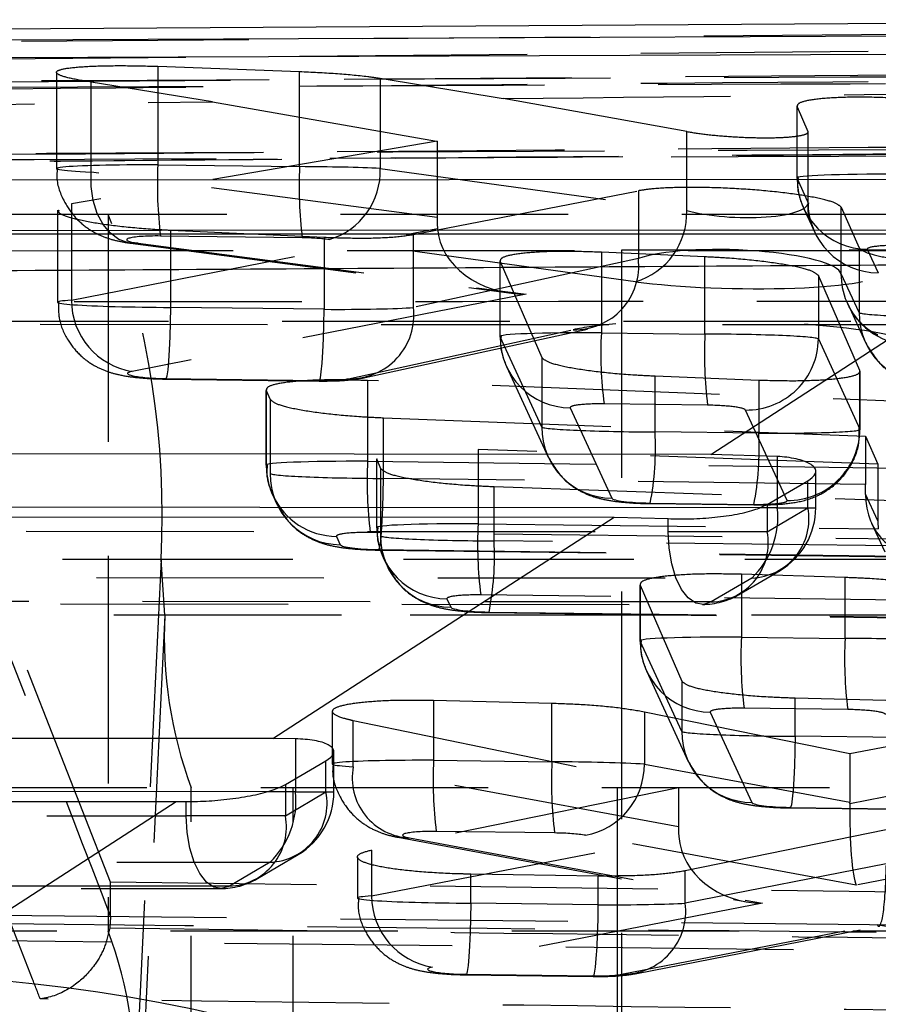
# Model space of a CAD drawing. Extents: x 27 to 187, y 3 to 143.
# Tile 13 of 30: x 82.61 to 85.01, y 33.83 to 36.58. Entities that reach past the tile are written whole.
import ezdxf

# ---------------------------------------------------------------- set-up
doc = ezdxf.new("R2010")
doc.units = 0
doc.header["$LTSCALE"] = 0.5
doc.linetypes.add('HIDDEN', pattern=[1.905, 1.27, -0.635])
doc.layers.get('0').update_dxf_attribs({"linetype": 'CONTINUOUS'})

msp = doc.modelspace()

# ---------------------------------------------------------------- linework, layer by layer
at = {"color": 7, "linetype": 'CONTINUOUS'}
for p, q in [((86.847981, 36.57654), (81.391688, 36.54249)), ((86.667417, 36.538234), (81.11263, 36.512267)), ((80.927565, 36.46491), (86.522347, 36.486212)), ((85.771352, 36.130742), (80.185801, 36.126946)), ((79.950084, 35.979861), (85.496606, 35.978532)), ((84.541874, 35.363737), (85.35816, 35.893456)), ((84.541874, 35.363737), (79.145299, 35.367427)), ((84.727037, 35.35802), (84.541874, 35.363737)), ((84.698964, 35.22431), (84.812357, 35.28998)), ((78.919246, 35.191652), (84.271441, 35.188284)), ((83.319251, 34.570749), (84.271441, 35.188284)), ((84.271441, 35.188284), (84.422444, 35.184471)), ((83.319251, 34.570749), (78.192217, 34.572744)), ((83.381919, 34.570084), (83.319251, 34.570749)), ((83.353846, 34.442762), (83.46724, 34.508822)), ((77.925552, 34.396929), (83.048711, 34.395379)), ((82.298686, 33.909502), (83.048711, 34.395379)), ((83.048711, 34.395379), (83.077327, 34.395237))]:
    msp.add_line(p, q, dxfattribs=at)
at = {"color": 7, "linetype": 'HIDDEN'}
for p, q in [((81.664767, 36.509332), (86.967738, 36.550386)), ((86.885963, 36.504003), (81.956596, 36.461417)), ((81.613041, 36.395346), (86.89923, 36.437642)), ((82.714873, 36.429433), (82.714873, 36.161153)), ((82.997875, 36.446498), (83.393429, 36.432128)), ((82.997875, 36.446498), (82.997875, 36.171502)), ((83.393429, 36.166503), (83.393429, 36.432128)), ((82.812051, 36.15152), (82.812051, 36.402244)), ((83.150075, 36.347278), (82.812051, 36.402244)), ((83.618698, 36.413237), (83.618698, 36.16163)), ((83.618698, 36.413237), (83.961337, 36.356437)), ((82.018406, 36.334138), (83.150075, 36.347278)), ((83.150075, 36.347278), (83.777317, 36.237444)), ((84.474019, 36.264362), (83.961337, 36.356437)), ((82.865936, 34.170207), (82.018406, 36.334138)), ((84.781892, 36.335842), (84.781892, 36.135032)), ((84.782374, 36.134336), (84.782374, 36.333767)), ((84.782374, 36.333767), (84.812546, 36.264984)), ((84.474019, 36.044123), (84.474019, 36.264362)), ((84.812546, 36.264984), (84.812546, 36.068807)), ((84.812867, 36.066026), (84.812867, 36.263573)), ((83.777317, 36.237444), (82.756472, 36.062587)), ((83.777317, 36.237444), (83.777317, 36.024453)), ((83.777317, 36.024453), (82.812051, 36.15152)), ((82.997875, 36.171502), (83.393429, 36.166503)), ((83.618698, 36.16163), (84.474019, 36.044123)), ((84.812546, 36.068807), (84.782374, 36.134336)), ((83.711625, 35.97712), (84.339082, 36.099183)), ((84.339082, 36.099183), (84.339082, 35.910142)), ((82.717387, 36.045255), (82.717387, 35.788121)), ((82.756472, 36.062587), (82.756472, 35.793895)), ((84.800384, 36.050691), (84.830556, 35.985162)), ((84.905373, 35.867197), (84.905373, 36.053458)), ((84.905373, 36.053458), (84.955119, 35.940162)), ((88.905673, 36.033444), (82.348524, 36.033444)), ((82.859598, 36.033444), (82.859598, 34.033443)), ((82.756472, 35.793895), (83.778501, 35.99387)), ((83.034384, 35.773859), (83.034384, 35.989364)), ((83.034384, 35.989364), (83.461849, 35.969563)), ((83.400876, 35.968016), (83.005323, 35.973015)), ((83.461849, 35.969563), (83.461849, 35.768457)), ((84.331287, 35.845636), (83.475966, 35.963143)), ((83.711625, 35.773435), (83.711625, 35.97712)), ((82.943381, 35.953033), (82.921163, 35.95323)), ((82.921163, 35.95323), (83.98474, 35.813222)), ((82.943381, 35.953033), (84.025946, 35.810524)), ((87.467164, 35.933443), (84.292164, 35.933443)), ((84.292164, 35.933443), (84.292164, 22.433443)), ((84.955119, 35.940162), (84.955119, 35.759153)), ((84.978169, 35.935849), (85.00834, 35.87032)), ((84.339082, 35.910142), (83.711625, 35.773435)), ((83.952801, 35.904172), (83.952801, 35.692855)), ((84.525119, 35.914818), (84.235804, 35.927778)), ((84.235804, 35.927778), (84.235804, 35.703203)), ((84.525119, 35.699547), (84.525119, 35.914818)), ((83.953283, 35.692159), (83.953283, 35.90206)), ((83.953283, 35.90206), (84.06937, 35.634004)), ((84.841635, 35.862735), (84.841635, 35.68598)), ((84.957722, 35.598048), (84.841635, 35.862735)), ((84.955119, 35.759153), (84.905373, 35.867197)), ((84.025946, 35.810524), (82.926531, 35.595408)), ((83.461849, 35.768457), (83.034384, 35.773859)), ((84.923383, 35.783551), (84.97313, 35.675508)), ((79.811624, 35.727055), (85.863158, 35.72616)), ((83.529892, 35.574948), (84.157349, 35.711655)), ((83.576352, 35.578019), (84.203809, 35.714726)), ((84.06937, 35.440031), (83.953283, 35.692159)), ((84.235804, 35.703203), (84.525119, 35.699547)), ((84.841635, 35.68598), (84.957722, 35.433852)), ((84.06937, 35.634004), (84.06937, 35.440031)), ((83.971293, 35.608514), (84.08738, 35.356385)), ((83.019168, 35.575372), (83.446633, 35.569969)), ((84.385886, 35.426464), (84.385886, 35.582697)), ((84.385886, 35.582697), (84.675201, 35.571155)), ((84.957722, 35.433852), (84.957722, 35.598048)), ((84.958204, 35.433156), (84.958204, 35.595954)), ((83.020525, 35.573875), (83.44799, 35.568473)), ((85.517675, 35.493921), (83.583196, 35.569784)), ((83.583196, 35.569784), (83.583196, 35.344433)), ((84.675201, 35.571155), (84.675201, 35.422807)), ((83.300194, 35.54435), (83.300194, 35.334084)), ((83.300676, 35.333389), (83.300676, 35.542201)), ((83.300676, 35.542201), (83.311304, 35.517347)), ((83.311304, 35.517347), (83.311304, 35.310305)), ((84.149078, 35.493672), (84.265165, 35.241544)), ((84.532567, 35.50106), (84.243251, 35.504716)), ((83.62782, 35.296738), (83.62782, 35.465913)), ((83.62782, 35.465913), (84.973465, 35.414779)), ((84.754159, 35.235364), (84.638072, 35.487492)), ((84.675201, 35.422807), (84.385886, 35.426464)), ((84.973465, 35.414779), (84.973465, 35.279733)), ((84.973465, 35.414779), (85.007729, 35.336673)), ((85.007729, 35.336673), (83.891641, 35.377546)), ((83.891641, 35.377546), (83.891641, 35.170198)), ((83.583196, 35.344433), (85.517675, 35.319986)), ((83.608639, 35.351295), (83.608639, 35.159849)), ((83.610136, 35.351295), (83.609121, 35.349146)), ((83.609121, 35.159154), (83.609121, 35.349146)), ((83.609121, 35.349146), (83.619749, 35.324367)), ((85.007729, 35.336673), (85.007729, 35.178181)), ((83.619749, 35.324367), (83.619749, 35.13607)), ((84.834437, 35.214958), (84.834437, 35.316087)), ((84.973465, 35.279733), (83.62782, 35.296738)), ((83.936264, 35.122503), (83.936264, 35.27401)), ((83.936264, 35.27401), (85.052352, 35.234984)), ((84.812357, 35.214958), (84.812357, 35.28998)), ((83.318686, 35.249744), (83.316316, 35.255101)), ((83.318686, 35.249744), (83.329315, 35.22666)), ((85.007729, 35.178181), (84.973362, 35.252821)), ((84.372027, 35.22648), (84.37067, 35.227977)), ((84.37067, 35.227977), (84.659985, 35.22432)), ((84.372027, 35.22648), (84.661342, 35.222824)), ((84.659985, 35.22432), (84.661342, 35.222824)), ((84.698964, 35.22431), (84.698964, 35.148108)), ((84.727037, 35.240568), (84.727037, 35.214958)), ((84.727037, 35.214958), (84.677478, 35.214991)), ((84.698964, 35.148108), (84.812357, 35.214958)), ((84.727037, 35.214958), (84.834437, 35.214958)), ((83.891641, 35.170198), (85.008934, 35.156078)), ((84.422444, 35.148108), (84.422444, 35.184471)), ((84.990267, 35.171576), (85.026916, 35.09198)), ((83.49647, 35.134902), (83.507099, 35.111818)), ((85.525123, 35.121499), (83.590644, 35.145946)), ((84.698964, 35.148108), (84.422444, 35.148108)), ((85.052352, 35.108399), (83.936264, 35.122503)), ((83.612604, 35.098251), (85.157928, 35.078722)), ((83.613961, 35.096754), (85.13508, 35.077531)), ((90.033926, 35.07047), (82.201034, 35.07047)), ((83.007088, 35.07047), (82.933343, 33.551956)), ((90.994237, 35.07047), (83.007088, 35.07047)), ((83.017369, 34.91493), (83.007088, 35.07047)), ((83.627131, 35.075509), (83.637759, 35.052425)), ((84.621119, 34.973353), (84.734511, 35.04022)), ((84.91606, 35.020208), (84.626745, 35.029169)), ((84.626745, 35.029169), (84.626745, 34.854123)), ((84.343742, 35.00143), (84.343742, 34.843774)), ((84.344224, 34.843079), (84.344224, 34.999289)), ((84.344224, 34.999289), (84.460311, 34.731184)), ((84.656033, 35.018849), (84.542642, 34.951999)), ((84.91606, 34.850466), (84.91606, 35.020208)), ((85.214855, 34.955083), (83.899089, 34.971711)), ((78.916226, 34.948856), (84.517912, 34.945246)), ((83.804915, 34.960667), (83.815544, 34.937583)), ((83.922406, 34.922519), (83.921049, 34.924016)), ((83.921049, 34.924016), (85.236815, 34.907388)), ((83.922406, 34.922519), (85.213968, 34.906197)), ((90.177902, 34.91493), (82.190753, 34.91493)), ((83.017369, 34.91493), (82.943624, 33.396417)), ((91.004518, 34.91493), (83.017369, 34.91493)), ((84.460311, 34.590951), (84.344224, 34.843079)), ((84.626745, 34.854123), (84.91606, 34.850466)), ((84.362234, 34.759433), (84.478321, 34.507305)), ((84.460311, 34.731184), (84.460311, 34.590951)), ((84.098035, 34.668753), (83.767754, 34.677001)), ((83.767754, 34.677001), (83.767754, 34.510195)), ((84.098035, 34.50602), (84.098035, 34.668753)), ((84.776827, 34.577383), (84.776827, 34.684464)), ((84.776827, 34.684464), (85.066142, 34.677341)), ((83.484752, 34.646628), (83.484752, 34.499846)), ((84.355868, 34.644855), (84.355868, 34.499427)), ((84.929333, 34.527896), (84.355868, 34.644855)), ((84.540019, 34.644591), (84.656106, 34.392463)), ((84.923508, 34.651979), (84.634192, 34.655636)), ((83.54337, 34.49221), (83.54337, 34.621399)), ((83.54337, 34.621399), (84.451029, 34.433664)), ((85.405743, 34.619822), (84.929333, 34.527896)), ((85.066142, 34.573727), (84.776827, 34.577383)), ((83.489319, 34.422085), (83.489319, 34.534194)), ((83.46724, 34.422085), (83.46724, 34.508822)), ((83.767754, 34.510195), (84.098035, 34.50602)), ((84.929333, 34.527896), (84.929333, 34.393901)), ((84.451029, 34.324228), (83.54337, 34.49221)), ((84.355868, 34.499427), (84.929333, 34.393901)), ((84.92931, 34.389771), (85.405743, 34.48189)), ((83.381919, 34.459116), (83.381919, 34.422085)), ((89.635002, 34.433443), (81.647853, 34.433443)), ((83.091114, 32.433444), (83.091114, 34.433443)), ((83.381919, 34.422085), (83.29832, 34.422116)), ((83.353846, 34.442762), (83.353846, 34.355262)), ((83.353846, 34.355262), (83.46724, 34.422085)), ((83.375555, 32.433444), (83.375555, 34.433443)), ((83.381919, 34.422085), (83.489319, 34.422085)), ((84.451029, 34.433664), (83.594619, 34.259473)), ((84.279664, 34.433443), (84.279664, 32.433444)), ((84.451029, 34.433664), (84.451029, 34.324228)), ((83.077327, 34.355262), (83.077327, 34.395237)), ((84.761611, 34.378896), (85.050926, 34.37524)), ((84.762968, 34.377399), (85.052283, 34.373743)), ((83.353846, 34.355262), (83.077327, 34.355262)), ((84.105483, 34.307533), (83.775202, 34.311707)), ((84.470144, 34.202705), (85.03087, 34.317121)), ((83.594619, 34.131779), (84.451999, 34.297506)), ((83.667895, 34.29555), (84.637637, 34.116078)), ((83.700407, 34.293723), (84.685597, 34.111393)), ((84.946979, 34.161908), (84.191427, 34.30094)), ((85.575341, 34.283403), (84.946979, 34.161908)), ((83.594619, 34.259473), (83.594619, 34.131779)), ((83.275973, 34.180441), (83.389373, 34.247247)), ((83.554825, 34.240438), (83.554825, 34.12596)), ((83.310953, 34.225972), (83.197564, 34.159148)), ((85.03087, 34.221037), (84.470144, 34.111775)), ((84.470144, 34.111775), (84.470144, 34.202705)), ((83.871822, 34.111698), (83.871822, 34.193512)), ((83.871822, 34.193512), (84.226467, 34.188317)), ((84.226467, 34.188317), (84.226467, 34.107216)), ((78.021082, 34.154018), (83.172858, 34.152342)), ((82.865936, 34.073714), (82.865936, 34.170207)), ((87.250547, 34.114462), (82.865936, 34.170207)), ((84.685597, 34.111393), (83.764205, 33.933292)), ((84.226467, 34.107216), (83.871822, 34.111698)), ((82.554836, 34.078181), (87.629082, 34.024596)), ((82.865936, 34.073714), (82.863627, 34.042868)), ((84.292477, 33.913288), (85.005372, 34.052201)), ((84.334613, 33.915467), (85.010656, 34.047199)), ((85.005372, 34.052201), (85.863366, 33.893389)), ((90.335674, 34.033443), (82.348524, 34.033443)), ((87.629082, 33.949462), (82.554836, 34.006683)), ((83.856606, 33.91321), (84.211251, 33.908728)), ((83.857963, 33.911713), (84.212608, 33.907232))]:
    msp.add_line(p, q, dxfattribs=at)
at = {"color": 8, "linetype": 'CONTINUOUS'}
for p, q in [((84.727037, 35.35802), (84.727037, 35.240568)), ((83.381919, 34.570084), (83.381919, 34.459116))]:
    msp.add_line(p, q, dxfattribs=at)
at = {"color": 7, "linetype": 'HIDDEN', "flags": 128}
for points in [[(82.921163, 35.95323), (82.91568, 35.954124), (82.889313, 35.963553), (82.865394, 35.980921), (82.844933, 36.005495), (82.828794, 36.036237), (82.817659, 36.071848), (82.811998, 36.110824), (82.812051, 36.15152)], [(79.715966, 35.931563), (82.759106, 35.932138), (85.767562, 35.932229)], [(84.917429, 35.797964), (84.908881, 35.828776), (84.905373, 35.867197)], [(84.923383, 35.783551), (84.919809, 35.791808), (84.917429, 35.797964)], [(83.019168, 35.575372), (83.021553, 35.57467), (83.024005, 35.582858), (83.026414, 35.599572), (83.028673, 35.624063), (83.030681, 35.655239), (83.032349, 35.69171), (83.033602, 35.731847), (83.034384, 35.773859)], [(83.446633, 35.569969), (83.449018, 35.569268), (83.45147, 35.577456), (83.453879, 35.594169), (83.456138, 35.61866), (83.458146, 35.649837), (83.459814, 35.686308), (83.461067, 35.726445), (83.461849, 35.768457)], [(85.885164, 35.734681), (85.526961, 35.734672), (84.094149, 35.734575), (79.832876, 35.73365)], [(83.612604, 35.098251), (83.614989, 35.097549), (83.617441, 35.105738), (83.619849, 35.12245), (83.622109, 35.146942), (83.624117, 35.178118), (83.625785, 35.214589), (83.627038, 35.254726), (83.62782, 35.296738)], [(78.820759, 35.151755), (81.639033, 35.149915), (84.422444, 35.148108)], [(84.542642, 34.951999), (84.521028, 34.945214), (84.499258, 34.949023), (84.478469, 34.963229), (84.459747, 34.987088), (84.444068, 35.019355), (84.432253, 35.058346), (84.424917, 35.102024), (84.422444, 35.148108)], [(79.016458, 35.022659), (79.374616, 35.022416), (80.807248, 35.021444), (84.656033, 35.018849)], [(84.542642, 34.951999), (84.184485, 34.952232), (82.751854, 34.953168), (78.940996, 34.955669)], [(84.776827, 34.577383), (84.776045, 34.535371), (84.774791, 34.495234), (84.773124, 34.458764), (84.771115, 34.427587), (84.768856, 34.403096), (84.766447, 34.386383), (84.763996, 34.378195), (84.761611, 34.378896)], [(77.925552, 34.357), (80.518804, 34.35612), (83.077327, 34.355262)], [(83.197564, 34.159148), (83.175952, 34.152367), (83.154182, 34.15618), (83.133391, 34.170387), (83.114665, 34.194248), (83.09898, 34.226515), (83.087156, 34.265504), (83.07981, 34.30918), (83.077327, 34.355262)], [(78.121307, 34.227925), (78.479463, 34.227789), (79.912089, 34.227246), (83.310953, 34.225972)], [(83.197564, 34.159148), (82.839407, 34.15927), (81.406782, 34.159759), (78.045847, 34.16092)], [(83.871822, 34.111698), (83.87104, 34.069686), (83.869787, 34.029548), (83.868119, 33.993078), (83.866111, 33.961901), (83.863852, 33.93741), (83.861442, 33.920697), (83.858991, 33.912509), (83.856606, 33.91321)], [(84.226467, 34.107216), (84.225685, 34.065204), (84.224432, 34.025067), (84.222764, 33.988596), (84.220756, 33.957419), (84.218497, 33.932928), (84.216087, 33.916215), (84.213636, 33.908027), (84.211251, 33.908728)]]:
    msp.add_lwpolyline(points, dxfattribs=at)
at = {"color": 8, "linetype": 'CONTINUOUS', "flags": 128}
for points in [[(86.031234, 35.989699), (83.006785, 35.988582), (79.982631, 35.986936)], [(84.677478, 35.214991), (81.886789, 35.21686), (79.087424, 35.218745)], [(83.29832, 34.422116), (80.76659, 34.423048), (78.192217, 34.424006)]]:
    msp.add_lwpolyline(points, dxfattribs=at)
at = {"color": 7, "linetype": 'HIDDEN'}
for centre, radius, start, end in [((84.147218, 36.115245), 1.150719, 177.197784, 187.099991), ((84.542859, 36.110247), 1.150806, 177.198026, 187.099481), ((83.419401, 36.154382), 0.199429, 286.477197, 2.082968), ((84.979825, 36.133296), 0.197453, 179.69801, 269.519417), ((85.009997, 36.067767), 0.197453, 179.69801, 269.519417), ((84.274723, 36.036875), 0.199429, 286.477197, 2.082968), ((80.582234, 35.191858), 2.427891, 357.134175, 20.281479), ((84.162132, 35.889716), 0.178125, 268.461328, 6.584843), ((82.957875, 35.794357), 0.201403, 180.131477, 261.046865), ((83.534675, 35.753008), 0.178125, 268.461187, 6.58491), ((85.103108, 35.866747), 0.198047, 204.839664, 269.438528), ((85.15257, 35.758112), 0.197453, 179.697866, 269.519561), ((84.150733, 35.691118), 0.197453, 179.697894, 269.519601), ((85.385154, 35.646944), 1.150726, 177.197682, 187.099824), ((85.67446, 35.643287), 1.150717, 177.197658, 187.099858), ((84.640909, 35.688211), 0.200739, 269.190282, 359.363126), ((84.266821, 35.43899), 0.197454, 179.698106, 269.519389), ((83.564599, 35.382907), 0.822441, 349.035595, 3.03583), ((83.853932, 35.379249), 0.822423, 349.035519, 3.036019), ((84.756996, 35.436082), 0.200738, 269.190148, 359.36326), ((83.497282, 35.331959), 0.196612, 179.583203, 203.011363), ((84.732534, 35.288176), 1.150713, 177.197759, 187.100016), ((83.508755, 35.309265), 0.197454, 179.698106, 269.519389), ((83.498409, 35.332937), 0.198045, 204.839252, 269.43894), ((84.650545, 35.183584), 0.164826, 271.907958, 10.973047), ((84.492624, 35.188922), 0.235854, 313.855275, 6.337761), ((84.631437, 35.214957), 0.203, 300.521238, 0), ((85.040978, 35.113941), 1.150713, 177.197759, 187.100016), ((83.80657, 35.158112), 0.197452, 179.697646, 269.519712), ((83.8172, 35.13503), 0.197454, 179.698106, 269.519389), ((84.537151, 35.116735), 0.164827, 271.909277, 10.972643), ((83.114978, 35.078944), 0.822441, 349.035732, 3.035957), ((84.518044, 35.148108), 0.203, 269.962918, 300.520654), ((84.229796, 34.854236), 1.213945, 177.134142, 200.281458), ((84.541674, 34.842038), 0.197453, 179.697942, 269.519485), ((85.776088, 34.797863), 1.15072, 177.197653, 187.099854), ((86.065407, 34.794207), 1.150723, 177.197666, 187.09984), ((84.657761, 34.589909), 0.197452, 179.69773, 269.519697), ((84.917088, 34.453938), 1.15071, 177.197746, 187.100029), ((85.247378, 34.449764), 1.150719, 177.197784, 187.099991), ((83.708056, 34.46114), 0.167592, 169.316116, 267.383921), ((84.155228, 34.49829), 0.200643, 280.393828, 0.324664), ((83.305413, 34.390718), 0.164839, 271.926089, 10.969803), ((83.147583, 34.395985), 0.235784, 313.858281, 6.355233), ((83.286319, 34.422085), 0.203, 300.511669, 0), ((83.192017, 34.323896), 0.164841, 271.928324, 10.969165), ((83.172926, 34.355262), 0.203, 269.980896, 300.510502), ((83.795948, 34.132103), 0.201329, 180.09221, 260.928588), ((84.295884, 34.088998), 0.175742, 268.889051, 7.446991), ((81.720923, 33.612652), 1.213938, 357.134073, 20.281527)]:
    msp.add_arc(centre, radius, start, end, dxfattribs=at)
at = {"color": 7, "linetype": 'CONTINUOUS'}
msp.add_arc((82.194235, 29.611292), 4.29948, 14.559122, 88.607925, dxfattribs=at)
at = {"color": 7, "linetype": 'HIDDEN'}
for centre, major_axis, ratio, start_param, end_param in [((83.014873, 36.159197), (0.3, -0.00196), 0.04071247, 1.62775078, 3.97023504), ((83.410426, 36.154198), (0.3, -0.00196), 0.04071247, 0.80370014, 1.62775078), ((85.081892, 36.133075), (0.3, -0.00196), 0.04071247, 1.62775078, 3.1985471), ((84.612867, 36.073854), (0.19999, -0.008323), 0.24388798, 3.95517637, 6.35002334), ((83.878609, 36.028918), (0.003016, 0.200982), 0.503761, 1.60057532, 1.75363137), ((84.02983, 36.009012), (0.251727, 0.007849), 0.78788555, 3.17840016, 4.67240257), ((83.010989, 35.960709), (0.1, -0.001987), 0.12209515, 1.6299102, 3.97239447), ((83.406542, 35.955711), (0.1, -0.001987), 0.12209515, 0.80585956, 1.6299102), ((84.605855, 35.873505), (0.299993, -0.010207), 0.20334538, 0.06360679, 2.67340485), ((85.078008, 35.934588), (0.1, -0.001987), 0.12209515, 1.6299102, 3.20070653), ((84.608983, 35.875367), (0.399999, -0.007946), 0.12209515, 3.94745221, 6.34229918), ((83.017387, 35.786164), (0.3, -0.00196), 0.04071247, 2.62568852, 4.76934343), ((83.444852, 35.780762), (0.3, -0.00196), 0.04071247, 4.76934343, 5.80834516), ((85.254638, 35.757891), (0.3, -0.00196), 0.04071247, 3.1985471, 4.76934343), ((84.601971, 35.675018), (0.499999, -0.009933), 0.12209515, 2.2834229, 2.66891193), ((84.601971, 35.675018), (0.499999, -0.009933), 0.12209515, 0.05911387, 1.16028077), ((84.252801, 35.690898), (0.3, -0.00196), 0.04071247, 1.62775078, 3.1985471), ((84.542117, 35.687241), (0.3, -0.00196), 0.04071247, 0.05695445, 1.62775078), ((83.013503, 35.587677), (0.1, -0.001987), 0.12209515, 2.62784794, 4.77150285), ((83.440968, 35.582275), (0.1, -0.001987), 0.12209515, 4.77150285, 5.81050459), ((84.248917, 35.49241), (0.1, -0.001987), 0.12209515, 1.6299102, 3.20070653), ((84.538233, 35.488754), (0.1, -0.001987), 0.12209515, 0.05911387, 1.6299102), ((84.368888, 35.438769), (0.3, -0.00196), 0.04071247, 3.1985471, 4.76934343), ((84.658204, 35.435113), (0.3, -0.00196), 0.04071247, 4.76934343, 6.34013976), ((83.600194, 35.332127), (0.3, -0.00196), 0.04071247, 1.62775078, 3.1985471), ((83.610822, 35.309043), (0.3, -0.00196), 0.04071247, 3.1985471, 4.76934343), ((84.962133, 35.279732), (0, 0.200016), 0.05665358, 4.57743707, 4.71238898), ((85.161812, 35.277209), (0.113017, 0.174026), 0.86658307, 2.20582846, 3.76410283), ((84.365004, 35.240282), (0.1, -0.001987), 0.12209515, 3.20070653, 4.77150285), ((84.65432, 35.236626), (0.1, -0.001987), 0.12209515, 4.77150285, 6.34229918), ((83.908639, 35.157892), (0.3, -0.00196), 0.04071247, 1.62775078, 3.1985471), ((85.207407, 35.178181), (0, 0.201509), 0.9909193, 1.57079633, 1.68070433), ((83.59631, 35.13364), (0.1, -0.001987), 0.12209515, 1.6299102, 3.20070653), ((83.919267, 35.134808), (0.3, -0.00196), 0.04071247, 3.1985471, 4.76934343), ((83.606938, 35.110556), (0.1, -0.001987), 0.12209515, 3.20070653, 4.77150285), ((83.904754, 34.959405), (0.1, -0.001987), 0.12209515, 1.6299102, 3.20070653), ((83.915383, 34.936321), (0.1, -0.001987), 0.12209515, 3.20070653, 4.77150285), ((84.643742, 34.841817), (0.3, -0.00196), 0.04071247, 1.62775078, 3.1985471), ((84.933058, 34.838161), (0.3, -0.00196), 0.04071247, 0.05695445, 1.62775078), ((84.639858, 34.64333), (0.1, -0.001987), 0.12209515, 1.6299102, 3.20070653), ((84.929173, 34.639674), (0.1, -0.001987), 0.12209515, 0.05911387, 1.6299102), ((84.759829, 34.589689), (0.3, -0.00196), 0.04071247, 3.1985471, 4.76934343), ((83.784752, 34.497889), (0.3, -0.00196), 0.04071247, 1.62775078, 3.77764101), ((84.115033, 34.493715), (0.3, -0.00196), 0.04071247, 0.63911447, 1.62775078), ((84.820768, 34.384334), (0.007257, 0.20139), 0.53787289, 4.75876222, 4.77928332), ((84.755945, 34.391202), (0.1, -0.001987), 0.12209515, 3.20070653, 4.77150285), ((84.950863, 34.360395), (-0.000917, 0.203486), 0.10638746, 1.42544686, 2.91900315), ((83.780868, 34.299402), (0.1, -0.001987), 0.12209515, 1.6299102, 3.77980043), ((84.559756, 34.333888), (0.007346, 0.201397), 0.5386322, 1.63841362, 1.77204912), ((84.111149, 34.295228), (0.1, -0.001987), 0.12209515, 0.64127389, 1.6299102), ((84.689481, 34.30988), (0.237923, 0.000944), 0.83433317, 3.1992061, 4.69275118), ((85.009256, 34.250688), (-0.000959, 0.203533), 0.10676156, 2.91795866, 4.54513158), ((83.854824, 34.124003), (0.3, -0.00196), 0.04071247, 2.62092173, 4.76934343), ((84.209469, 34.119521), (0.3, -0.00196), 0.04071247, 4.76934343, 5.76566539), ((83.85094, 33.925516), (0.1, -0.001987), 0.12209515, 2.62308115, 4.77150285), ((84.205585, 33.921034), (0.1, -0.001987), 0.12209515, 4.77150285, 5.76782481)]:
    msp.add_ellipse(centre, major_axis=major_axis, ratio=ratio, start_param=start_param, end_param=end_param, dxfattribs=at)
for points, knots in [([(82.812051, 36.402244), (82.789311, 36.406083), (82.743831, 36.413759), (82.712746, 36.425346), (82.714479, 36.435361), (82.750892, 36.442997), (82.817029, 36.44755), (82.902929, 36.448977), (82.967103, 36.447302), (82.997875, 36.446498)], [0, 0, 0, 0, 0.14538496, 0.29076889, 0.43607221, 0.58078653, 0.72472493, 0.86800031, 1, 1, 1, 1]), ([(83.393429, 36.432128), (83.427186, 36.430506), (83.494695, 36.427264), (83.570885, 36.419965), (83.607336, 36.414836), (83.618698, 36.413237)], [0, 0, 0, 0, 0.40772385, 0.81538253, 1, 1, 1, 1]), ([(80.584326, 36.379692), (81.645813, 36.384313), (83.739775, 36.39343), (85.833742, 36.401459), (86.86622, 36.405418)], [0, 0, 0, 0, 0.50692734, 1, 1, 1, 1]), ([(87.118411, 36.425078), (86.057485, 36.420675), (83.964975, 36.41199), (81.872468, 36.402169), (80.840886, 36.397328)], [0, 0, 0, 0, 0.50701132, 1, 1, 1, 1]), ([(86.885963, 36.418782), (86.063909, 36.41219), (84.420783, 36.399013), (82.777665, 36.384746), (81.956596, 36.377617)], [0, 0, 0, 0, 0.500298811, 1, 1, 1, 1]), ([(83.961337, 36.356437), (84.558932, 36.363021), (85.540807, 36.373838), (86.523196, 36.384034), (86.907678, 36.388025)], [0, 0, 0, 0, 0.608626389, 1, 1, 1, 1]), ([(85.064895, 36.357544), (85.03171, 36.358789), (84.965339, 36.361279), (84.879014, 36.359179), (84.8156, 36.352884), (84.783364, 36.343822), (84.782663, 36.336705), (84.782374, 36.333767)], [0, 0, 0, 0, 0.21229591, 0.42460187, 0.63681738, 0.85010667, 1, 1, 1, 1]), ([(84.474019, 36.264362), (84.491759, 36.261586), (84.527243, 36.256033), (84.594486, 36.250142), (84.662541, 36.246979), (84.72496, 36.24697), (84.774627, 36.25004), (84.806286, 36.255831), (84.81375, 36.261422), (84.812666, 36.26463), (84.812546, 36.264984)], [0, 0, 0, 0, 0.141591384, 0.283219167, 0.423882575, 0.563422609, 0.702507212, 0.841998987, 0.982551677, 1, 1, 1, 1]), ([(86.990351, 36.235001), (86.870943, 36.234098), (86.2739, 36.229582), (84.511667, 36.216027), (82.868843, 36.202434), (81.703654, 36.192792)], [0, 0, 0, 0, 0.06776027, 0.33880053, 1, 1, 1, 1]), ([(80.75237, 36.19477), (81.784062, 36.199631), (83.876794, 36.209489), (85.969514, 36.218212), (87.030547, 36.222635)], [0, 0, 0, 0, 0.49298832, 1, 1, 1, 1]), ([(81.743635, 36.174261), (81.746685, 36.174288), (82.604917, 36.181845), (84.363755, 36.196943), (86.119495, 36.210969), (87.020034, 36.218163)], [0, 0, 0, 0, 0.00173405, 0.48797779, 1, 1, 1, 1]), ([(81.756148, 36.17349), (82.079547, 36.176411), (83.836557, 36.192278), (85.593591, 36.205401), (87.027221, 36.216108)], [0, 0, 0, 0, 0.18406203, 1, 1, 1, 1]), ([(86.970605, 36.203172), (86.851194, 36.202719), (86.25414, 36.200453), (84.159964, 36.192335), (82.185186, 36.18379), (80.688055, 36.177312)], [0, 0, 0, 0, 0.057020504, 0.285102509, 1, 1, 1, 1]), ([(82.717643, 36.161686), (82.716814, 36.154517), (82.7133, 36.124144), (82.731135, 36.075644), (82.762864, 36.02685), (82.800156, 35.994249), (82.837651, 35.973608), (82.874483, 35.961277), (82.90079, 35.956064), (82.917232, 35.953777), (82.921163, 35.95323)], [0, 0, 0, 0, 0.06420837, 0.27205686, 0.44012661, 0.58457382, 0.71190333, 0.8281968, 0.95892657, 1, 1, 1, 1]), ([(84.785061, 36.135022), (84.784175, 36.125486), (84.78147, 36.096402), (84.792781, 36.069065), (84.800384, 36.050691)], [0, 0, 0, 0, 0.327848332, 1, 1, 1, 1]), ([(84.905373, 36.053458), (84.90007, 36.058007), (84.889465, 36.067105), (84.831857, 36.081208), (84.750756, 36.093644), (84.652563, 36.103102), (84.549576, 36.108482), (84.453979, 36.109162), (84.381349, 36.10573), (84.351568, 36.101117), (84.339082, 36.099183)], [0, 0, 0, 0, 0.13099807, 0.26199116, 0.39298267, 0.52326224, 0.65238784, 0.78043343, 0.90794566, 1, 1, 1, 1]), ([(82.721632, 36.045255), (82.720744, 36.04323), (82.717968, 36.036895), (82.750051, 36.024672), (82.812744, 36.010692), (82.900799, 35.998782), (82.979071, 35.992179), (83.023669, 35.989909), (83.034384, 35.989364)], [0, 0, 0, 0, 0.09817297, 0.30705448, 0.51689572, 0.72635272, 0.93425503, 1, 1, 1, 1]), ([(84.830556, 35.985162), (84.820789, 36.008008), (84.809487, 36.034448), (84.8142, 36.061846), (84.814841, 36.06557)], [0, 0, 0, 0, 0.86409312, 1, 1, 1, 1]), ([(83.461849, 35.969563), (83.494918, 35.968471), (83.561058, 35.966285), (83.652198, 35.968747), (83.691144, 35.974234), (83.711625, 35.97712)], [0, 0, 0, 0, 0.32162336, 0.64325367, 1, 1, 1, 1]), ([(84.955119, 35.940162), (84.96042, 35.935622), (84.97102, 35.926541), (85.028639, 35.912547), (85.10966, 35.900391), (85.195726, 35.892214), (85.250695, 35.889375), (85.271635, 35.888293)], [0, 0, 0, 0, 0.21714163, 0.43427464, 0.65135271, 0.86718483, 1, 1, 1, 1]), ([(84.235804, 35.927778), (84.202619, 35.928857), (84.136247, 35.931013), (84.049934, 35.928398), (83.986512, 35.921656), (83.954272, 35.912274), (83.953572, 35.905042), (83.953283, 35.90206)], [0, 0, 0, 0, 0.21222446, 0.42445727, 0.63670347, 0.85014017, 1, 1, 1, 1]), ([(84.841635, 35.862735), (84.836334, 35.867281), (84.825734, 35.876371), (84.768109, 35.890377), (84.687088, 35.90258), (84.601022, 35.910831), (84.546054, 35.913718), (84.525119, 35.914818)], [0, 0, 0, 0, 0.21713774, 0.43427008, 0.65135894, 0.86721771, 1, 1, 1, 1]), ([(79.907227, 35.788472), (80.02663, 35.788554), (80.623642, 35.788966), (82.653717, 35.79025), (84.564382, 35.79102), (85.997442, 35.791598)], [0, 0, 0, 0, 0.05881621, 0.29408172, 1, 1, 1, 1]), ([(82.720175, 35.787983), (82.720318, 35.770888), (82.720639, 35.732435), (82.745499, 35.680659), (82.780198, 35.638979), (82.817877, 35.611645), (82.854998, 35.594851), (82.893542, 35.584354), (82.936282, 35.578025), (82.982736, 35.574639), (83.011995, 35.574047), (83.020525, 35.573875)], [0, 0, 0, 0, 0.116547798, 0.2621631, 0.383252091, 0.488644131, 0.58248188, 0.671757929, 0.799477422, 0.941537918, 1, 1, 1, 1]), ([(85.006988, 35.697331), (85.007474, 35.697172), (85.009062, 35.696653), (84.998217, 35.700957), (84.973592, 35.716573), (84.943769, 35.745409), (84.929403, 35.772289), (84.923383, 35.783551)], [0, 0, 0, 0, 0.09238844, 0.30180575, 0.5141349, 0.79641871, 1, 1, 1, 1]), ([(83.95597, 35.692844), (83.955084, 35.683309), (83.952379, 35.654225), (83.96369, 35.626888), (83.971293, 35.608514)], [0, 0, 0, 0, 0.32784763, 1, 1, 1, 1]), ([(84.97313, 35.675508), (84.986778, 35.652838), (85.008075, 35.617466), (85.052465, 35.585126), (85.088906, 35.567736), (85.126917, 35.556931), (85.168897, 35.550261), (85.215781, 35.546515), (85.247488, 35.545826), (85.257776, 35.545602)], [0, 0, 0, 0, 0.22438571, 0.35010907, 0.46928361, 0.58019946, 0.72920872, 0.91214026, 1, 1, 1, 1]), ([(84.06937, 35.634004), (84.07467, 35.629414), (84.08527, 35.620233), (84.142905, 35.606265), (84.223933, 35.594272), (84.309995, 35.586345), (84.364947, 35.583704), (84.385886, 35.582697)], [0, 0, 0, 0, 0.21721206, 0.43441825, 0.65148998, 0.86720648, 1, 1, 1, 1]), ([(83.44799, 35.568473), (83.458788, 35.568455), (83.489893, 35.568404), (83.532858, 35.57043), (83.563057, 35.575699), (83.576352, 35.578019)], [0, 0, 0, 0, 0.22934458, 0.66071487, 1, 1, 1, 1]), ([(84.675201, 35.571155), (84.708398, 35.570252), (84.774791, 35.568448), (84.861114, 35.571503), (84.924548, 35.578512), (84.956746, 35.587953), (84.957437, 35.595105), (84.957722, 35.598048)], [0, 0, 0, 0, 0.21225825, 0.42451928, 0.63691294, 0.85055845, 1, 1, 1, 1]), ([(83.583196, 35.569784), (83.550011, 35.570704), (83.483639, 35.572545), (83.397337, 35.56944), (83.333907, 35.562266), (83.301664, 35.552574), (83.300964, 35.545229), (83.300676, 35.542201)], [0, 0, 0, 0, 0.21216399, 0.42432968, 0.63660742, 0.85018193, 1, 1, 1, 1]), ([(83.311304, 35.517347), (83.316606, 35.512704), (83.32721, 35.503417), (83.384858, 35.48936), (83.46591, 35.477349), (83.551965, 35.469472), (83.606898, 35.466895), (83.62782, 35.465913)], [0, 0, 0, 0, 0.21727064, 0.434549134, 0.651643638, 0.867328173, 1, 1, 1, 1]), ([(84.661342, 35.222824), (84.677352, 35.22286), (84.715072, 35.222944), (84.766829, 35.227012), (84.822233, 35.23873), (84.882034, 35.270402), (84.928453, 35.320656), (84.956851, 35.382148), (84.955819, 35.423789), (84.955378, 35.441614)], [0, 0, 0, 0, 0.10947154, 0.25792421, 0.41417654, 0.55155192, 0.71688027, 0.87880162, 1, 1, 1, 1]), ([(84.08738, 35.356385), (84.101029, 35.333716), (84.122326, 35.298345), (84.166716, 35.266003), (84.203157, 35.248614), (84.241167, 35.237808), (84.283148, 35.23114), (84.330031, 35.227394), (84.361739, 35.226703), (84.372027, 35.22648)], [0, 0, 0, 0, 0.22438514, 0.35010831, 0.46928348, 0.58019996, 0.72920855, 0.91214018, 1, 1, 1, 1]), ([(83.303363, 35.334074), (83.302476, 35.324539), (83.299772, 35.295454), (83.311083, 35.268118), (83.318686, 35.249744)], [0, 0, 0, 0, 0.32784492, 1, 1, 1, 1]), ([(83.619749, 35.324367), (83.625048, 35.319748), (83.635646, 35.310511), (83.693283, 35.296659), (83.774306, 35.284925), (83.860364, 35.277328), (83.91531, 35.274926), (83.936264, 35.27401)], [0, 0, 0, 0, 0.21725718, 0.43451379, 0.65153731, 0.86711054, 1, 1, 1, 1]), ([(82.396667, 35.282728), (82.412345, 35.242642), (82.56879, 34.842631), (82.7252, 34.437893), (82.865936, 34.073714)], [0, 0, 0, 0, 0.10021195, 1, 1, 1, 1]), ([(83.329315, 35.22666), (83.342964, 35.20399), (83.36426, 35.168619), (83.40865, 35.136278), (83.44509, 35.118889), (83.483104, 35.108082), (83.525079, 35.101413), (83.571966, 35.097668), (83.603673, 35.096978), (83.613961, 35.096754)], [0, 0, 0, 0, 0.22438559, 0.35010901, 0.46928442, 0.58019632, 0.72921092, 0.91213867, 1, 1, 1, 1]), ([(83.611807, 35.159839), (83.610921, 35.150304), (83.608216, 35.121219), (83.619528, 35.093883), (83.627131, 35.075509)], [0, 0, 0, 0, 0.32784492, 1, 1, 1, 1]), ([(82.669621, 33.84452), (82.66245, 33.862944), (82.516308, 34.238427), (82.354712, 34.650403), (82.200494, 35.041607), (82.184687, 35.081703)], [0, 0, 0, 0, 0.04426215, 0.90204228, 1, 1, 1, 1]), ([(83.637759, 35.052425), (83.651408, 35.029755), (83.672705, 34.994384), (83.717094, 34.962043), (83.753536, 34.944653), (83.791546, 34.933848), (83.833526, 34.927178), (83.88041, 34.923433), (83.912118, 34.922743), (83.922406, 34.922519)], [0, 0, 0, 0, 0.22438564, 0.35010909, 0.4692815, 0.58019822, 0.72920734, 0.91213865, 1, 1, 1, 1]), ([(84.626745, 35.029169), (84.593537, 35.029785), (84.527121, 35.031017), (84.440799, 35.027162), (84.377358, 35.019469), (84.345189, 35.009565), (84.344505, 35.002281), (84.344224, 34.999289)], [0, 0, 0, 0, 0.21223514, 0.42446427, 0.63696558, 0.85085606, 1, 1, 1, 1]), ([(85.232576, 34.972384), (85.227282, 34.976865), (85.216696, 34.985825), (85.159125, 34.999063), (85.078183, 35.010168), (84.992119, 35.017258), (84.937112, 35.019392), (84.91606, 35.020208)], [0, 0, 0, 0, 0.217108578, 0.434234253, 0.651044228, 0.866454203, 1, 1, 1, 1]), ([(84.346911, 34.843764), (84.346024, 34.834229), (84.34332, 34.805144), (84.354631, 34.777808), (84.362234, 34.759433)], [0, 0, 0, 0, 0.327850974, 1, 1, 1, 1]), ([(84.460311, 34.731184), (84.465603, 34.726647), (84.476186, 34.717575), (84.533764, 34.704411), (84.614699, 34.693609), (84.700759, 34.686963), (84.755756, 34.685156), (84.776827, 34.684464)], [0, 0, 0, 0, 0.21718155, 0.43437252, 0.65113238, 0.8663419, 1, 1, 1, 1]), ([(83.767754, 34.677001), (83.734538, 34.677409), (83.668106, 34.678224), (83.581902, 34.673697), (83.51805, 34.665403), (83.483653, 34.653811), (83.483166, 34.640311), (83.509346, 34.629109), (83.535854, 34.623102), (83.54337, 34.621399)], [0, 0, 0, 0, 0.15480837, 0.30960962, 0.46470248, 0.620916, 0.77852745, 0.9372075, 1, 1, 1, 1]), ([(84.355868, 34.644855), (84.333079, 34.648818), (84.287497, 34.656747), (84.194436, 34.665191), (84.129245, 34.6676), (84.098035, 34.668753)], [0, 0, 0, 0, 0.34259009, 0.68526498, 1, 1, 1, 1]), ([(84.478321, 34.507305), (84.49197, 34.484635), (84.513266, 34.449264), (84.557657, 34.416923), (84.594097, 34.399534), (84.632109, 34.388728), (84.674087, 34.382059), (84.720972, 34.378313), (84.75268, 34.377623), (84.762968, 34.377399)], [0, 0, 0, 0, 0.22438602, 0.35010956, 0.46928427, 0.58019787, 0.72921011, 0.91214014, 1, 1, 1, 1]), ([(83.487497, 34.50006), (83.486683, 34.492998), (83.483194, 34.462731), (83.50102, 34.414335), (83.532743, 34.365547), (83.570032, 34.332929), (83.60754, 34.312339), (83.640341, 34.301186), (83.659518, 34.297263), (83.667895, 34.29555)], [0, 0, 0, 0, 0.06895238, 0.29550599, 0.47870101, 0.63614676, 0.77493517, 0.90169677, 1, 1, 1, 1]), ([(83.594619, 34.259473), (83.580639, 34.255665), (83.552682, 34.24805), (83.553178, 34.234159), (83.585912, 34.220396), (83.650141, 34.208079), (83.737472, 34.198808), (83.815909, 34.194592), (83.860711, 34.193727), (83.871822, 34.193512)], [0, 0, 0, 0, 0.15810731, 0.31618369, 0.47493911, 0.63376694, 0.7917473, 0.94835493, 1, 1, 1, 1]), ([(84.226467, 34.188317), (84.259603, 34.188275), (84.325873, 34.188191), (84.413093, 34.193425), (84.451247, 34.199631), (84.470144, 34.202705)], [0, 0, 0, 0, 0.33544238, 0.67085501, 1, 1, 1, 1]), ([(83.558142, 34.125927), (83.557421, 34.114465), (83.555292, 34.080599), (83.575922, 34.030655), (83.609101, 33.985007), (83.646611, 33.954739), (83.683967, 33.935818), (83.721185, 33.924392), (83.762717, 33.917111), (83.810233, 33.912849), (83.845388, 33.912012), (83.857963, 33.911713)], [0, 0, 0, 0, 0.07843111, 0.23174019, 0.35728512, 0.46585083, 0.56192856, 0.65086585, 0.7599664, 0.91413746, 1, 1, 1, 1]), ([(87.86008, 34.005534), (86.939537, 34.013245), (85.118881, 34.028495), (83.298476, 34.046589), (82.398487, 34.055534)], [0, 0, 0, 0, 0.50561068, 1, 1, 1, 1]), ([(82.863627, 34.042868), (82.859127, 34.023519), (82.850159, 33.984959), (82.816727, 33.928854), (82.762943, 33.875382), (82.709628, 33.851568), (82.676252, 33.845401), (82.67026, 33.844605), (82.669621, 33.84452)], [0, 0, 0, 0, 0.16495194, 0.32871491, 0.58202945, 0.92493929, 0.99200556, 1, 1, 1, 1]), ([(82.863627, 34.042868), (82.864397, 34.042858), (83.596666, 34.032962), (85.058976, 34.014306), (86.520884, 33.997449), (87.251312, 33.98944), (87.251694, 33.989436)], [0, 0, 0, 0, 0.00052615, 0.50064332, 0.9997387, 1, 1, 1, 1]), ([(84.212608, 33.907232), (84.222956, 33.907208), (84.253517, 33.90714), (84.294481, 33.909059), (84.322957, 33.913606), (84.334613, 33.915467)], [0, 0, 0, 0, 0.23218086, 0.68569781, 1, 1, 1, 1]), ([(87.453431, 33.785853), (86.658517, 33.794774), (85.063897, 33.812671), (83.46931, 33.833882), (82.669621, 33.84452)], [0, 0, 0, 0, 0.49849774, 1, 1, 1, 1])]:
    msp.add_open_spline(points, degree=3, knots=knots, dxfattribs=at)
at = {"color": 7, "linetype": 'CONTINUOUS'}
for points, knots in [([(85.35816, 35.893456), (84.290584, 35.886811), (82.430367, 35.875232), (80.568778, 35.862815), (79.775552, 35.857524)], [0, 0, 0, 0, 0.573898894, 1, 1, 1, 1]), ([(84.812357, 35.28998), (84.820931, 35.296431), (84.838079, 35.309331), (84.833026, 35.329212), (84.805123, 35.345792), (84.76507, 35.354988), (84.735927, 35.357311), (84.727037, 35.35802)], [0, 0, 0, 0, 0.22787857, 0.45574338, 0.68314659, 0.90333997, 1, 1, 1, 1]), ([(84.422444, 35.184471), (84.443147, 35.183942), (84.484551, 35.182886), (84.553095, 35.187453), (84.61669, 35.196546), (84.668014, 35.209258), (84.689259, 35.21959), (84.698964, 35.22431)], [0, 0, 0, 0, 0.205002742, 0.409994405, 0.615520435, 0.82436199, 1, 1, 1, 1]), ([(83.46724, 34.508822), (83.4758, 34.515204), (83.492921, 34.527968), (83.487968, 34.546601), (83.46024, 34.561264), (83.420334, 34.56858), (83.39114, 34.569723), (83.381919, 34.570084)], [0, 0, 0, 0, 0.22791597, 0.45587258, 0.68177559, 0.89949352, 1, 1, 1, 1]), ([(83.077327, 34.395237), (83.098109, 34.395509), (83.139669, 34.396055), (83.20835, 34.40286), (83.272147, 34.413757), (83.323226, 34.427574), (83.344356, 34.438054), (83.353846, 34.442762)], [0, 0, 0, 0, 0.20522455, 0.41039654, 0.61711249, 0.82802397, 1, 1, 1, 1])]:
    msp.add_open_spline(points, degree=3, knots=knots, dxfattribs=at)

doc.saveas('drawing.dxf')
